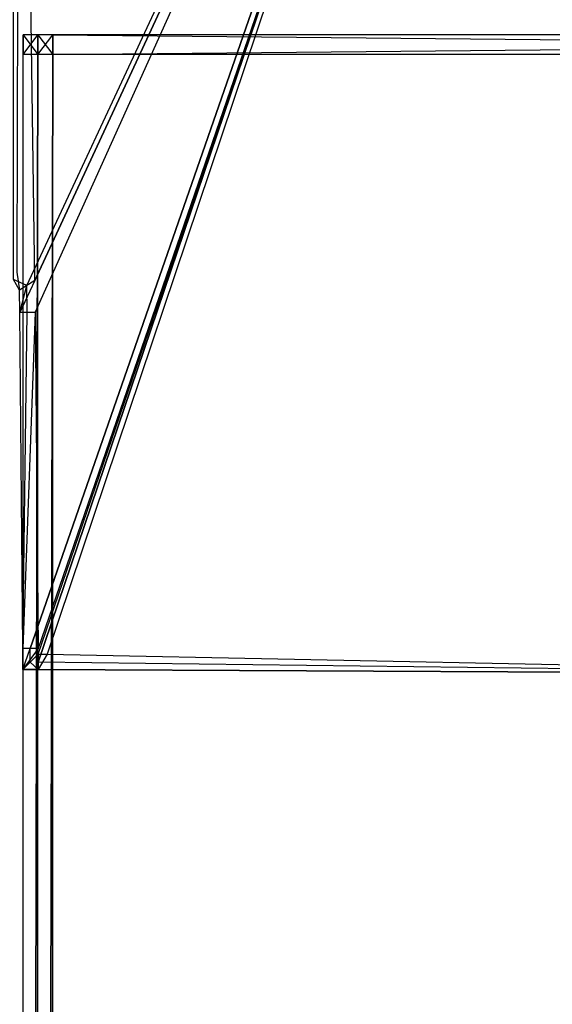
# Model space of a CAD drawing. Extents: x 0 to 0.418, y -0.27 to 0.
# Tile 27 of 83: x 0.009 to 0.019, y -0.034 to -0.015. Entities that reach past the tile are written whole.
import ezdxf

# ---------------------------------------------------------------- set-up
doc = ezdxf.new("R2010")
doc.units = 0
for name, color, linetype in [('L1_REGALELEMENT_0___REPLACEMTFO', 7, 'CONTINUOUS'), ('L4_KORPUS_1___REPLACEMTFOREMPTY', 7, 'CONTINUOUS'), ('L5_KORPUS_0___REPLACEMTFOREMPTY', 7, 'CONTINUOUS'), ('L6_EMO_FKT_RE_1___REPLACEMTFORE', 7, 'CONTINUOUS')]:
    doc.layers.add(name, color=color, linetype=linetype)

msp = doc.modelspace()

# ---------------------------------------------------------------- linework, layer by layer
at = {"layer": 'L1_REGALELEMENT_0___REPLACEMTFO', "color": 40}
for points, invisible_edges in [([(0.009274, -0.016133, 0.348212), (0.009, -0.015765, 0.348212), (0.009, -0.016133, 0.348212), (0.009274, -0.016133, 0.348212)], 13), ([(0.009, -0.015765, 0.348212), (0.009274, -0.016133, 0.348212), (0.009274, -0.015765, 0.348212), (0.009, -0.015765, 0.348212)], 14), ([(0.009274, -0.015765, 0.00825), (0.009, -0.016133, 0.00825), (0.009, -0.015765, 0.00825), (0.009274, -0.015765, 0.00825)], 13), ([(0.009, -0.016133, 0.00825), (0.009274, -0.015765, 0.00825), (0.009274, -0.016133, 0.00825), (0.009, -0.016133, 0.00825)], 14), ([(0.009, -0.015765, 0.008606), (0.009274, -0.015765, 0.00825), (0.009, -0.015765, 0.00825), (0.009, -0.015765, 0.008606)], 13), ([(0.009274, -0.015765, 0.00825), (0.009, -0.015765, 0.008606), (0.009274, -0.015765, 0.008606), (0.009274, -0.015765, 0.00825)], 14), ([(0.009, -0.015765, 0.008606), (0.009, -0.016133, 0.00825), (0.009, -0.016133, 0.008606), (0.009, -0.015765, 0.008606)], 13), ([(0.009, -0.016133, 0.00825), (0.009, -0.015765, 0.008606), (0.009, -0.015765, 0.00825), (0.009, -0.016133, 0.00825)], 14), ([(0.009, -0.015765, 0.347976), (0.009, -0.016133, 0.008606), (0.009, -0.016133, 0.347976), (0.009, -0.015765, 0.347976)], 13), ([(0.009, -0.016133, 0.008606), (0.009, -0.015765, 0.347976), (0.009, -0.015765, 0.008606), (0.009, -0.016133, 0.008606)], 14), ([(0.009, -0.015765, 0.347976), (0.009274, -0.015765, 0.008606), (0.009, -0.015765, 0.008606), (0.009, -0.015765, 0.347976)], 13), ([(0.009274, -0.015765, 0.008606), (0.009, -0.015765, 0.347976), (0.009274, -0.015765, 0.347976), (0.009274, -0.015765, 0.008606)], 14), ([(0.009, -0.015765, 0.348212), (0.009274, -0.015765, 0.347976), (0.009, -0.015765, 0.347976), (0.009, -0.015765, 0.348212)], 13), ([(0.009274, -0.015765, 0.347976), (0.009, -0.015765, 0.348212), (0.009274, -0.015765, 0.348212), (0.009274, -0.015765, 0.347976)], 14), ([(0.009, -0.015765, 0.348212), (0.009, -0.016133, 0.347976), (0.009, -0.016133, 0.348212), (0.009, -0.015765, 0.348212)], 13), ([(0.009, -0.016133, 0.347976), (0.009, -0.015765, 0.348212), (0.009, -0.015765, 0.347976), (0.009, -0.016133, 0.347976)], 14), ([(0.009553, -0.016133, 0.348212), (0.009274, -0.015765, 0.348212), (0.009274, -0.016133, 0.348212), (0.009553, -0.016133, 0.348212)], 13), ([(0.009274, -0.015765, 0.348212), (0.009553, -0.016133, 0.348212), (0.009553, -0.015765, 0.348212), (0.009274, -0.015765, 0.348212)], 14), ([(0.009553, -0.015765, 0.00825), (0.009274, -0.016133, 0.00825), (0.009274, -0.015765, 0.00825), (0.009553, -0.015765, 0.00825)], 13), ([(0.009274, -0.016133, 0.00825), (0.009553, -0.015765, 0.00825), (0.009553, -0.016133, 0.00825), (0.009274, -0.016133, 0.00825)], 14), ([(0.009274, -0.015765, 0.348212), (0.009553, -0.015765, 0.347976), (0.009274, -0.015765, 0.347976), (0.009274, -0.015765, 0.348212)], 13), ([(0.009553, -0.015765, 0.347976), (0.009274, -0.015765, 0.348212), (0.009553, -0.015765, 0.348212), (0.009553, -0.015765, 0.347976)], 14), ([(0.009274, -0.015765, 0.347976), (0.009553, -0.015765, 0.008606), (0.009274, -0.015765, 0.008606), (0.009274, -0.015765, 0.347976)], 13), ([(0.009553, -0.015765, 0.008606), (0.009274, -0.015765, 0.347976), (0.009553, -0.015765, 0.347976), (0.009553, -0.015765, 0.008606)], 14), ([(0.009274, -0.015765, 0.008606), (0.009553, -0.015765, 0.00825), (0.009274, -0.015765, 0.00825), (0.009274, -0.015765, 0.008606)], 13), ([(0.009553, -0.015765, 0.00825), (0.009274, -0.015765, 0.008606), (0.009553, -0.015765, 0.008606), (0.009553, -0.015765, 0.00825)], 14), ([(0.047932, -0.015765, 0.00825), (0.009553, -0.016133, 0.00825), (0.009553, -0.015765, 0.00825), (0.047932, -0.015765, 0.00825)], 13), ([(0.009553, -0.016133, 0.00825), (0.047932, -0.015765, 0.00825), (0.047932, -0.016133, 0.00825), (0.009553, -0.016133, 0.00825)], 14), ([(0.009553, -0.015765, 0.008606), (0.047932, -0.015765, 0.00825), (0.009553, -0.015765, 0.00825), (0.009553, -0.015765, 0.008606)], 13), ([(0.047932, -0.015765, 0.00825), (0.009553, -0.015765, 0.008606), (0.047932, -0.015765, 0.008606), (0.047932, -0.015765, 0.00825)], 14), ([(0.009553, -0.015765, 0.347976), (0.047932, -0.015765, 0.008606), (0.009553, -0.015765, 0.008606), (0.009553, -0.015765, 0.347976)], 13), ([(0.047932, -0.015765, 0.008606), (0.009553, -0.015765, 0.347976), (0.047932, -0.015765, 0.347976), (0.047932, -0.015765, 0.008606)], 14), ([(0.009553, -0.015765, 0.348212), (0.047932, -0.015765, 0.347976), (0.009553, -0.015765, 0.347976), (0.009553, -0.015765, 0.348212)], 13), ([(0.047932, -0.015765, 0.347976), (0.009553, -0.015765, 0.348212), (0.047932, -0.015765, 0.348212), (0.047932, -0.015765, 0.347976)], 14), ([(0.047932, -0.016133, 0.348212), (0.009553, -0.015765, 0.348212), (0.009553, -0.016133, 0.348212), (0.047932, -0.016133, 0.348212)], 13), ([(0.009553, -0.015765, 0.348212), (0.047932, -0.016133, 0.348212), (0.047932, -0.015765, 0.348212), (0.009553, -0.015765, 0.348212)], 14), ([(0.009, -0.138817, 0.348212), (0.009274, -0.016133, 0.348212), (0.009, -0.016133, 0.348212), (0.009, -0.138817, 0.348212)], 13), ([(0.009274, -0.016133, 0.348212), (0.009, -0.138817, 0.348212), (0.009274, -0.138817, 0.348212), (0.009274, -0.016133, 0.348212)], 14), ([(0.009274, -0.016133, 0.00825), (0.009, -0.138817, 0.00825), (0.009, -0.016133, 0.00825), (0.009274, -0.016133, 0.00825)], 13), ([(0.009, -0.138817, 0.00825), (0.009274, -0.016133, 0.00825), (0.009274, -0.138817, 0.00825), (0.009, -0.138817, 0.00825)], 14), ([(0.009, -0.016133, 0.348212), (0.009, -0.138817, 0.347976), (0.009, -0.138817, 0.348212), (0.009, -0.016133, 0.348212)], 13), ([(0.009, -0.138817, 0.347976), (0.009, -0.016133, 0.348212), (0.009, -0.016133, 0.347976), (0.009, -0.138817, 0.347976)], 14), ([(0.009, -0.016133, 0.347976), (0.009, -0.138817, 0.008606), (0.009, -0.138817, 0.347976), (0.009, -0.016133, 0.347976)], 13), ([(0.009, -0.138817, 0.008606), (0.009, -0.016133, 0.347976), (0.009, -0.016133, 0.008606), (0.009, -0.138817, 0.008606)], 14), ([(0.009, -0.016133, 0.008606), (0.009, -0.138817, 0.00825), (0.009, -0.138817, 0.008606), (0.009, -0.016133, 0.008606)], 13), ([(0.009, -0.138817, 0.00825), (0.009, -0.016133, 0.008606), (0.009, -0.016133, 0.00825), (0.009, -0.138817, 0.00825)], 14), ([(0.009274, -0.138817, 0.348212), (0.009553, -0.016133, 0.348212), (0.009274, -0.016133, 0.348212), (0.009274, -0.138817, 0.348212)], 13), ([(0.009553, -0.016133, 0.348212), (0.009274, -0.138817, 0.348212), (0.009553, -0.138817, 0.348212), (0.009553, -0.016133, 0.348212)], 14), ([(0.009553, -0.016133, 0.00825), (0.009274, -0.138817, 0.00825), (0.009274, -0.016133, 0.00825), (0.009553, -0.016133, 0.00825)], 13), ([(0.009274, -0.138817, 0.00825), (0.009553, -0.016133, 0.00825), (0.009553, -0.138817, 0.00825), (0.009274, -0.138817, 0.00825)], 14), ([(0.047932, -0.016133, 0.00825), (0.009553, -0.138817, 0.00825), (0.009553, -0.016133, 0.00825), (0.047932, -0.016133, 0.00825)], 13), ([(0.009553, -0.138817, 0.00825), (0.047932, -0.016133, 0.00825), (0.047932, -0.138817, 0.00825), (0.009553, -0.138817, 0.00825)], 14), ([(0.009553, -0.138817, 0.348212), (0.047932, -0.016133, 0.348212), (0.009553, -0.016133, 0.348212), (0.009553, -0.138817, 0.348212)], 13), ([(0.047932, -0.016133, 0.348212), (0.009553, -0.138817, 0.348212), (0.047932, -0.138748, 0.348212), (0.047932, -0.016133, 0.348212)], 14)]:
    msp.add_3dface(points, dxfattribs=dict(at, invisible_edges=invisible_edges))
at = {"layer": 'L4_KORPUS_1___REPLACEMTFOREMPTY', "color": 8, "invisible_edges": 15}
for points in [[(0.000906, -0.269344), (0.00091, -0.000749), (0.209, -0.269344), (0.000906, -0.269344)], [(0.00091, -0.00075, 0.007694), (0.000906, -0.269343, 0.007694), (0.209, -0.269343, 0.007694), (0.00091, -0.00075, 0.007694)], [(0.209, -0.269344), (0.00091, -0.000749), (0.209, -0.000749), (0.209, -0.269344)], [(0.00091, -0.00075, 0.007694), (0.209, -0.269343, 0.007694), (0.209, -0.00075, 0.007694), (0.00091, -0.00075, 0.007694)]]:
    msp.add_3dface(points, dxfattribs=at)
at = {"layer": 'L5_KORPUS_0___REPLACEMTFOREMPTY', "color": 8}
for points, invisible_edges in [([(0.00091, -0.000749, 0.356), (0.000906, -0.269344, 0.356), (0.209, -0.269344, 0.356), (0.00091, -0.000749, 0.356)], 15), ([(0.000906, -0.269343, 0.348306), (0.00091, -0.00075, 0.348306), (0.209, -0.269343, 0.348306), (0.000906, -0.269343, 0.348306)], 15), ([(0.00091, -0.000749, 0.356), (0.209, -0.269344, 0.356), (0.209, -0.000749, 0.356), (0.00091, -0.000749, 0.356)], 15), ([(0.209, -0.269343, 0.348306), (0.00091, -0.00075, 0.348306), (0.209, -0.00075, 0.348306), (0.209, -0.269343, 0.348306)], 11)]:
    msp.add_3dface(points, dxfattribs=dict(at, invisible_edges=invisible_edges))
at = {"layer": 'L6_EMO_FKT_RE_1___REPLACEMTFORE', "color": 8}
for points, invisible_edges in [([(0.008819, -0.020301, 0.007703), (0.008835, -0.000135, 0.007703), (0.009068, -0.020416, 0.007703), (0.008819, -0.020301, 0.007703)], 10), ([(0.009068, -0.020416, 0.007703), (0.008835, -0.000135, 0.007703), (0.018521, -0.000135, 0.007703), (0.009068, -0.020416, 0.007703)], 13), ([(0.009068, -0.020416, 0.007703), (0.018521, -0.000135, 0.007703), (0.009073, -0.020916, 0.007703), (0.009068, -0.020416, 0.007703)], 10), ([(0.009073, -0.020916, 0.007703), (0.018521, -0.000135, 0.007703), (0.009129, -0.027144, 0.007703), (0.009073, -0.020916, 0.007703)], 13), ([(0.009129, -0.027144, 0.007703), (0.018521, -0.000135, 0.007703), (0.009131, -0.027398, 0.007703), (0.009129, -0.027144, 0.007703)], 10), ([(0.009131, -0.027398, 0.007703), (0.018521, -0.000135, 0.007703), (0.009278, -0.027399, 0.007703), (0.009131, -0.027398, 0.007703)], 13), ([(0.009278, -0.027399, 0.007703), (0.018521, -0.000135, 0.007703), (0.028133, -0.027492, 0.007703), (0.009278, -0.027399, 0.007703)], 14), ([(0.028133, -0.027492, 0.007703), (0.018521, -0.000135, 0.007703), (0.027609, -0.000135, 0.007703), (0.028133, -0.027492, 0.007703)], 15), ([(0.008926, -0.000284, 0.348317), (0.008882, -0.020165, 0.348317), (0.009217, -0.020321, 0.348317), (0.008926, -0.000284, 0.348317)], 10), ([(0.008926, -0.000284, 0.348317), (0.009217, -0.020321, 0.348317), (0.018521, -0.000284, 0.348317), (0.008926, -0.000284, 0.348317)], 13), ([(0.018521, -0.000284, 0.348317), (0.009217, -0.020321, 0.348317), (0.009222, -0.020915, 0.348317), (0.018521, -0.000284, 0.348317)], 10), ([(0.018521, -0.000284, 0.348317), (0.009222, -0.020915, 0.348317), (0.009278, -0.027143, 0.348317), (0.018521, -0.000284, 0.348317)], 13), ([(0.018521, -0.000284, 0.348317), (0.009278, -0.027143, 0.348317), (0.009279, -0.02725, 0.348317), (0.018521, -0.000284, 0.348317)], 10), ([(0.018521, -0.000284, 0.348317), (0.009279, -0.02725, 0.348317), (0.009446, -0.02725, 0.348317), (0.018521, -0.000284, 0.348317)], 13), ([(0.018521, -0.000284, 0.348317), (0.009446, -0.02725, 0.348317), (0.028134, -0.027343, 0.348317), (0.018521, -0.000284, 0.348317)], 14), ([(0.018521, -0.000284, 0.348317), (0.028134, -0.027343, 0.348317), (0.027609, -0.000284, 0.348317), (0.018521, -0.000284, 0.348317)], 15), ([(0.008882, -0.020165, 0.348317), (0.008934, -0.020503, 0.348317), (0.009217, -0.020321, 0.348317), (0.008882, -0.020165, 0.348317)], 14), ([(0.008934, -0.020503, 0.007703), (0.008819, -0.020301, 0.007703), (0.009068, -0.020416, 0.007703), (0.008934, -0.020503, 0.007703)], 14), ([(0.008938, -0.020918, 0.348317), (0.009217, -0.020321, 0.348317), (0.008934, -0.020503, 0.348317), (0.008938, -0.020918, 0.348317)], 13), ([(0.009068, -0.020416, 0.007703), (0.008938, -0.020918, 0.007703), (0.008934, -0.020503, 0.007703), (0.009068, -0.020416, 0.007703)], 13), ([(0.009217, -0.020321, 0.348317), (0.008938, -0.020918, 0.348317), (0.009222, -0.020915, 0.348317), (0.009217, -0.020321, 0.348317)], 14), ([(0.008938, -0.020918, 0.007703), (0.009068, -0.020416, 0.007703), (0.009073, -0.020916, 0.007703), (0.008938, -0.020918, 0.007703)], 14), ([(0.008934, -0.020503, 0.007915), (0.008938, -0.020918, 0.007703), (0.008938, -0.020918, 0.007915), (0.008934, -0.020503, 0.007915)], 13), ([(0.008938, -0.020918, 0.007703), (0.008934, -0.020503, 0.007915), (0.008934, -0.020503, 0.007703), (0.008938, -0.020918, 0.007703)], 14), ([(0.008934, -0.020503, 0.347512), (0.008938, -0.020918, 0.007915), (0.008938, -0.020918, 0.347512), (0.008934, -0.020503, 0.347512)], 13), ([(0.008938, -0.020918, 0.007915), (0.008934, -0.020503, 0.347512), (0.008934, -0.020503, 0.007915), (0.008938, -0.020918, 0.007915)], 14), ([(0.008934, -0.020503, 0.348317), (0.008938, -0.020918, 0.347512), (0.008938, -0.020918, 0.348317), (0.008934, -0.020503, 0.348317)], 13), ([(0.008938, -0.020918, 0.347512), (0.008934, -0.020503, 0.348317), (0.008934, -0.020503, 0.347512), (0.008938, -0.020918, 0.347512)], 14), ([(0.008994, -0.027145, 0.348317), (0.009222, -0.020915, 0.348317), (0.008938, -0.020918, 0.348317), (0.008994, -0.027145, 0.348317)], 13), ([(0.009073, -0.020916, 0.007703), (0.008994, -0.027145, 0.007703), (0.008938, -0.020918, 0.007703), (0.009073, -0.020916, 0.007703)], 13), ([(0.008938, -0.020918, 0.007915), (0.008994, -0.027145, 0.007703), (0.008994, -0.027145, 0.007915), (0.008938, -0.020918, 0.007915)], 13), ([(0.008994, -0.027145, 0.007703), (0.008938, -0.020918, 0.007915), (0.008938, -0.020918, 0.007703), (0.008994, -0.027145, 0.007703)], 14), ([(0.008938, -0.020918, 0.347512), (0.008994, -0.027145, 0.007915), (0.008994, -0.027145, 0.347512), (0.008938, -0.020918, 0.347512)], 13), ([(0.008994, -0.027145, 0.007915), (0.008938, -0.020918, 0.347512), (0.008938, -0.020918, 0.007915), (0.008994, -0.027145, 0.007915)], 14), ([(0.008938, -0.020918, 0.348317), (0.008994, -0.027145, 0.347512), (0.008994, -0.027145, 0.348317), (0.008938, -0.020918, 0.348317)], 13), ([(0.008994, -0.027145, 0.347512), (0.008938, -0.020918, 0.348317), (0.008938, -0.020918, 0.347512), (0.008994, -0.027145, 0.347512)], 14), ([(0.009222, -0.020915, 0.348317), (0.008994, -0.027145, 0.348317), (0.009278, -0.027143, 0.348317), (0.009222, -0.020915, 0.348317)], 14), ([(0.008994, -0.027145, 0.007703), (0.009073, -0.020916, 0.007703), (0.009129, -0.027144, 0.007703), (0.008994, -0.027145, 0.007703)], 14), ([(0.008997, -0.027533, 0.348317), (0.009278, -0.027143, 0.348317), (0.008994, -0.027145, 0.348317), (0.008997, -0.027533, 0.348317)], 13), ([(0.009129, -0.027144, 0.007703), (0.008997, -0.027533, 0.007703), (0.008994, -0.027145, 0.007703), (0.009129, -0.027144, 0.007703)], 13), ([(0.008994, -0.027145, 0.007915), (0.008997, -0.027533, 0.007703), (0.008997, -0.027533, 0.007915), (0.008994, -0.027145, 0.007915)], 13), ([(0.008997, -0.027533, 0.007703), (0.008994, -0.027145, 0.007915), (0.008994, -0.027145, 0.007703), (0.008997, -0.027533, 0.007703)], 14), ([(0.008994, -0.027145, 0.347512), (0.008997, -0.027533, 0.007915), (0.008997, -0.027533, 0.347512), (0.008994, -0.027145, 0.347512)], 13), ([(0.008997, -0.027533, 0.007915), (0.008994, -0.027145, 0.347512), (0.008994, -0.027145, 0.007915), (0.008997, -0.027533, 0.007915)], 14), ([(0.008994, -0.027145, 0.348317), (0.008997, -0.027533, 0.347512), (0.008997, -0.027533, 0.348317), (0.008994, -0.027145, 0.348317)], 13), ([(0.008997, -0.027533, 0.347512), (0.008994, -0.027145, 0.348317), (0.008994, -0.027145, 0.347512), (0.008997, -0.027533, 0.347512)], 14), ([(0.009278, -0.027143, 0.348317), (0.008997, -0.027533, 0.348317), (0.009279, -0.02725, 0.348317), (0.009278, -0.027143, 0.348317)], 14), ([(0.008997, -0.027533, 0.007703), (0.009129, -0.027144, 0.007703), (0.009131, -0.027398, 0.007703), (0.008997, -0.027533, 0.007703)], 14), ([(0.009277, -0.027534, 0.348317), (0.009279, -0.02725, 0.348317), (0.008997, -0.027533, 0.348317), (0.009277, -0.027534, 0.348317)], 13), ([(0.028132, -0.027627, 0.348317), (0.009446, -0.02725, 0.348317), (0.009277, -0.027534, 0.348317), (0.028132, -0.027627, 0.348317)], 13), ([(0.009279, -0.02725, 0.348317), (0.009277, -0.027534, 0.348317), (0.009446, -0.02725, 0.348317), (0.009279, -0.02725, 0.348317)], 14), ([(0.009446, -0.02725, 0.348317), (0.028132, -0.027627, 0.348317), (0.028134, -0.027343, 0.348317), (0.009446, -0.02725, 0.348317)], 14), ([(0.009131, -0.027398, 0.007703), (0.009277, -0.027534, 0.007703), (0.008997, -0.027533, 0.007703), (0.009131, -0.027398, 0.007703)], 13), ([(0.009277, -0.027534, 0.007915), (0.008997, -0.027533, 0.007703), (0.009277, -0.027534, 0.007703), (0.009277, -0.027534, 0.007915)], 13), ([(0.008997, -0.027533, 0.007703), (0.009277, -0.027534, 0.007915), (0.008997, -0.027533, 0.007915), (0.008997, -0.027533, 0.007703)], 14), ([(0.009277, -0.027534, 0.347512), (0.008997, -0.027533, 0.007915), (0.009277, -0.027534, 0.007915), (0.009277, -0.027534, 0.347512)], 13), ([(0.008997, -0.027533, 0.007915), (0.009277, -0.027534, 0.347512), (0.008997, -0.027533, 0.347512), (0.008997, -0.027533, 0.007915)], 14), ([(0.009277, -0.027534, 0.348317), (0.008997, -0.027533, 0.347512), (0.009277, -0.027534, 0.347512), (0.009277, -0.027534, 0.348317)], 13), ([(0.008997, -0.027533, 0.347512), (0.009277, -0.027534, 0.348317), (0.008997, -0.027533, 0.348317), (0.008997, -0.027533, 0.347512)], 14), ([(0.009277, -0.027534, 0.007703), (0.009131, -0.027398, 0.007703), (0.009278, -0.027399, 0.007703), (0.009277, -0.027534, 0.007703)], 14), ([(0.009278, -0.027399, 0.007703), (0.028132, -0.027627, 0.007703), (0.009277, -0.027534, 0.007703), (0.009278, -0.027399, 0.007703)], 13), ([(0.028132, -0.027627, 0.007915), (0.009277, -0.027534, 0.007703), (0.028132, -0.027627, 0.007703), (0.028132, -0.027627, 0.007915)], 13), ([(0.009277, -0.027534, 0.007703), (0.028132, -0.027627, 0.007915), (0.009277, -0.027534, 0.007915), (0.009277, -0.027534, 0.007703)], 14), ([(0.028132, -0.027627, 0.347512), (0.009277, -0.027534, 0.007915), (0.028132, -0.027627, 0.007915), (0.028132, -0.027627, 0.347512)], 13), ([(0.009277, -0.027534, 0.007915), (0.028132, -0.027627, 0.347512), (0.009277, -0.027534, 0.347512), (0.009277, -0.027534, 0.007915)], 14), ([(0.028132, -0.027627, 0.348317), (0.009277, -0.027534, 0.347512), (0.028132, -0.027627, 0.347512), (0.028132, -0.027627, 0.348317)], 13), ([(0.009277, -0.027534, 0.347512), (0.028132, -0.027627, 0.348317), (0.009277, -0.027534, 0.348317), (0.009277, -0.027534, 0.347512)], 14), ([(0.028132, -0.027627, 0.007703), (0.009278, -0.027399, 0.007703), (0.028133, -0.027492, 0.007703), (0.028132, -0.027627, 0.007703)], 14)]:
    msp.add_3dface(points, dxfattribs=dict(at, invisible_edges=invisible_edges))

doc.saveas('drawing.dxf')
